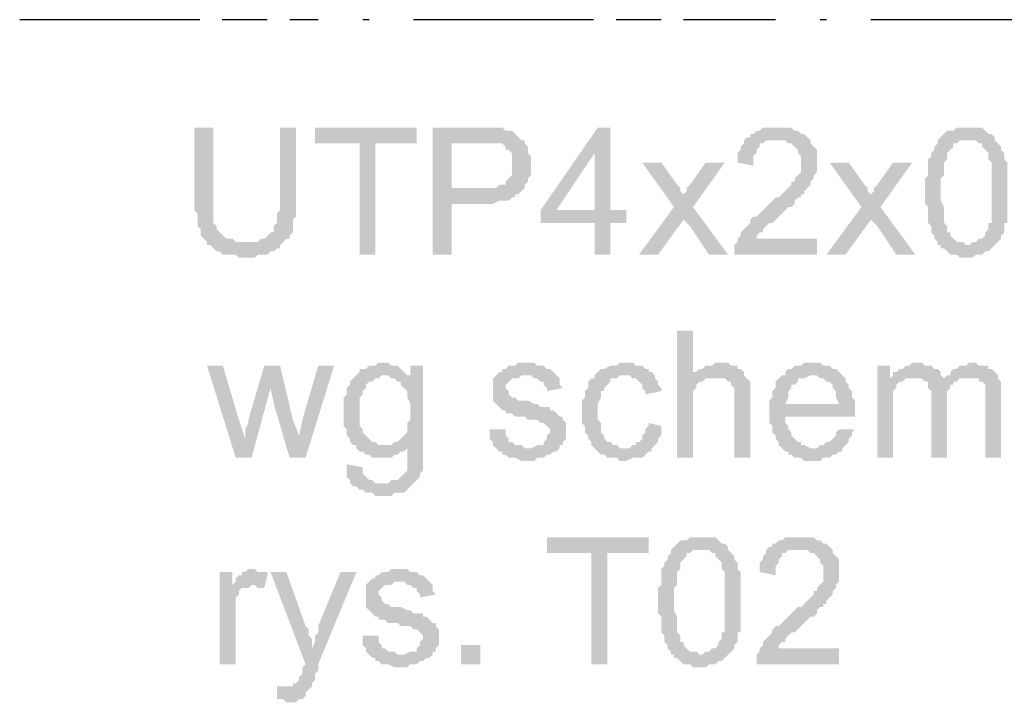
# Model space of a CAD drawing. Header units: millimetres. Extents: x 282377 to 1404227, y -783705 to 1038705.
# Tile 155 of 243: x 383002 to 383133, y 8798 to 8890. Entities that reach past the tile are written whole.
import ezdxf

# ---------------------------------------------------------------- set-up
doc = ezdxf.new("R2010")
doc.units = ezdxf.units.MM
doc.linetypes.add('ACAD_ISO08W100', pattern=[36, 24, -3, 6, -3])
doc.layers.add('!!ELEKTRYKA', color=7, linetype='Continuous')

msp = doc.modelspace()

# ---------------------------------------------------------------- hatches: boundary and pattern name
at = {"layer": '!!ELEKTRYKA', "linetype": 'ACAD_ISO08W100'}
for points in [[(383027.44, 8875.11), (383024.9, 8875.11), (383024.9, 8865.38), (383024.9, 8865.38), (383024.9, 8864.53), (383024.9, 8864.11), (383025.33, 8863.68), (383025.33, 8863.26), (383025.33, 8862.84), (383025.33, 8862.41), (383025.33, 8861.99), (383025.75, 8861.57), (383025.75, 8861.14), (383025.75, 8861.14), (383025.75, 8860.72), (383026.17, 8860.3), (383026.6, 8859.87), (383031.68, 8859.87), (383031.25, 8859.87), (383030.83, 8859.87), (383030.41, 8859.87), (383029.98, 8860.3), (383029.56, 8860.3), (383029.14, 8860.3), (383028.71, 8860.72), (383028.29, 8861.14), (383028.29, 8861.14), (383027.87, 8861.57), (383027.87, 8861.99), (383027.44, 8862.41), (383027.44, 8862.84), (383027.44, 8863.26), (383027.44, 8863.68), (383027.44, 8864.11), (383027.44, 8864.95), (383027.44, 8865.38)], [(383038.45, 8875.11), (383036.33, 8875.11), (383036.33, 8864.11), (383035.91, 8863.68), (383035.91, 8863.26), (383035.91, 8862.84), (383035.91, 8862.41), (383035.49, 8861.99), (383035.49, 8861.57), (383035.49, 8861.14), (383035.06, 8861.14), (383035.06, 8861.14), (383034.64, 8860.72), (383034.64, 8860.72), (383034.22, 8860.3), (383033.79, 8860.3), (383033.37, 8859.87), (383032.52, 8859.87), (383032.1, 8859.87), (383031.68, 8859.87), (383026.6, 8859.87), (383026.6, 8859.45), (383027.02, 8859.45), (383027.44, 8859.03), (383027.87, 8858.6), (383028.29, 8858.6), (383028.29, 8858.6), (383028.71, 8858.18), (383029.14, 8858.18), (383029.56, 8858.18), (383030.41, 8858.18), (383030.83, 8857.76), (383031.25, 8857.76), (383031.68, 8857.76), (383032.1, 8857.76), (383032.95, 8857.76), (383033.37, 8858.18), (383033.79, 8858.18), (383034.22, 8858.18), (383034.64, 8858.18), (383035.06, 8858.6), (383035.49, 8858.6), (383035.91, 8859.03), (383036.33, 8859.03), (383036.33, 8859.45), (383036.76, 8859.87), (383037.18, 8860.3), (383037.6, 8860.3), (383037.6, 8860.72), (383038.03, 8861.14), (383038.03, 8861.57), (383038.03, 8861.99), (383038.03, 8862.41), (383038.03, 8862.84), (383038.45, 8863.26), (383038.45, 8863.68), (383038.45, 8864.11), (383038.45, 8864.95), (383038.45, 8865.38)], [(383054.54, 8875.11), (383040.99, 8875.11), (383040.99, 8873), (383046.92, 8873), (383046.92, 8858.18), (383049.03, 8858.18), (383049.03, 8873), (383054.54, 8873)], [(383063, 8875.11), (383056.65, 8875.11), (383056.65, 8858.18), (383059.19, 8858.18), (383059.19, 8864.95), (383063.43, 8864.95), (383063.85, 8864.95), (383064.27, 8864.95), (383064.7, 8864.95), (383065.54, 8865.38), (383065.97, 8865.38), (383066.39, 8865.38), (383066.81, 8865.38), (383067.24, 8865.8), (383067.66, 8865.8), (383067.66, 8866.22), (383068.08, 8866.22), (383068.51, 8866.65), (383068.51, 8866.65), (383059.19, 8867.07), (383059.19, 8873), (383063.43, 8873), (383068.93, 8873.42), (383068.51, 8873.42), (383068.08, 8873.84), (383067.66, 8874.27), (383067.66, 8874.27), (383067.24, 8874.69), (383066.81, 8874.69), (383066.39, 8874.69), (383065.97, 8875.11), (383065.54, 8875.11), (383065.12, 8875.11), (383064.7, 8875.11), (383064.27, 8875.11), (383063.85, 8875.11)], [(383080.36, 8875.11), (383078.67, 8875.11), (383071.05, 8864.11), (383071.05, 8862.41), (383078.25, 8862.41), (383078.25, 8858.18), (383080.36, 8858.18), (383080.36, 8862.41), (383082.48, 8862.41), (383082.48, 8864.11), (383080.36, 8864.11), (383073.16, 8864.11), (383078.25, 8871.73)], [(383080.36, 8875.11), (383078.25, 8871.73), (383078.25, 8864.11), (383073.16, 8864.11), (383080.36, 8864.11)], [(383102.8, 8875.11), (383100.68, 8875.11), (383100.26, 8874.69), (383099.84, 8874.69), (383099.41, 8874.27), (383098.99, 8874.27), (383098.99, 8873.84), (383098.57, 8873.84), (383098.14, 8873.42), (383098.14, 8873), (383097.72, 8872.57), (383097.72, 8872.15), (383097.3, 8871.73), (383097.3, 8871.3), (383097.3, 8870.88), (383097.3, 8870.46), (383099.41, 8870.03), (383099.41, 8870.46), (383099.41, 8870.88), (383099.41, 8871.3), (383099.84, 8871.73), (383099.84, 8872.15), (383100.26, 8872.57), (383100.26, 8873), (383100.68, 8873), (383101.11, 8873.42), (383101.53, 8873.42), (383101.95, 8873.42), (383102.8, 8873.42), (383107.03, 8873.42), (383106.61, 8873.84), (383106.61, 8873.84), (383106.19, 8874.27), (383105.76, 8874.27), (383105.34, 8874.69), (383104.92, 8874.69), (383104.49, 8875.11), (383104.07, 8875.11), (383103.65, 8875.11), (383103.22, 8875.11)], [(383127.78, 8875.11), (383127.78, 8875.11), (383126.51, 8875.11), (383126.08, 8874.69), (383125.66, 8874.69), (383125.24, 8874.69), (383124.81, 8874.27), (383124.81, 8874.27), (383124.39, 8873.84), (383123.97, 8873.42), (383127.78, 8873.42), (383128.2, 8873.42), (383128.62, 8873.42), (383129.05, 8873.42), (383129.47, 8873), (383129.89, 8873), (383129.89, 8872.57), (383130.32, 8872.15), (383130.32, 8872.15), (383130.74, 8871.73), (383130.74, 8871.73), (383130.74, 8871.3), (383130.74, 8870.88), (383131.16, 8870.46), (383131.16, 8870.03), (383131.16, 8869.61), (383131.16, 8869.19), (383131.16, 8868.34), (383131.16, 8867.92), (383131.16, 8867.07), (383131.16, 8866.65), (383131.16, 8866.65), (383131.16, 8865.8), (383131.16, 8864.95), (383131.16, 8864.53), (383131.16, 8864.11), (383131.16, 8863.68), (383131.16, 8862.84), (383131.16, 8862.41), (383130.74, 8862.41), (383130.74, 8861.99), (383130.74, 8861.57), (383130.32, 8861.14), (383130.32, 8861.14), (383130.32, 8860.72), (383129.89, 8860.3), (383129.47, 8860.3), (383129.05, 8859.87), (383128.62, 8859.87), (383128.2, 8859.45), (383127.78, 8859.45), (383124.39, 8859.45), (383124.39, 8859.03), (383124.81, 8859.03), (383125.24, 8858.6), (383125.66, 8858.18), (383126.08, 8858.18), (383126.51, 8858.18), (383126.93, 8857.76), (383127.35, 8857.76), (383127.78, 8857.76), (383128.2, 8857.76), (383128.62, 8857.76), (383129.05, 8858.18), (383129.47, 8858.18), (383129.89, 8858.18), (383130.32, 8858.6), (383130.74, 8858.6), (383131.16, 8859.03), (383131.16, 8859.03), (383131.59, 8859.45), (383131.59, 8859.45), (383132.01, 8859.87), (383132.43, 8860.3), (383132.43, 8860.72), (383132.86, 8861.14), (383132.86, 8861.57), (383132.86, 8861.99), (383132.86, 8862.41), (383133.28, 8862.41), (383133.28, 8862.84), (383133.28, 8863.26), (383133.28, 8864.11), (383133.28, 8864.53), (383133.28, 8864.95), (383133.28, 8865.38), (383133.28, 8865.8), (383133.28, 8866.65), (383133.28, 8866.65), (383133.28, 8867.49), (383133.28, 8867.92), (383133.28, 8868.34), (383133.28, 8868.76), (383133.28, 8869.19), (383133.28, 8869.61), (383133.28, 8870.03), (383133.28, 8870.46), (383132.86, 8870.88), (383132.86, 8871.3), (383132.86, 8871.73), (383132.43, 8872.15), (383132.43, 8872.57), (383132.01, 8873), (383131.59, 8873.42), (383131.59, 8873.84), (383131.16, 8874.27), (383130.74, 8874.27), (383130.32, 8874.69), (383130.32, 8874.69), (383129.89, 8875.11), (383129.47, 8875.11), (383129.05, 8875.11), (383128.62, 8875.11)], [(383068.93, 8873.42), (383063.43, 8873), (383065.97, 8873), (383066.39, 8872.57), (383066.39, 8872.15), (383066.81, 8872.15), (383066.81, 8872.15), (383067.24, 8871.73), (383067.24, 8871.3), (383067.24, 8870.88), (383067.24, 8870.03), (383067.24, 8870.03), (383067.24, 8869.61), (383067.24, 8868.76), (383067.24, 8868.76), (383066.81, 8868.34), (383066.39, 8867.92), (383066.39, 8867.92), (383066.39, 8867.49), (383065.97, 8867.49), (383065.54, 8867.49), (383065.12, 8867.07), (383064.7, 8867.07), (383063.85, 8867.07), (383063.43, 8867.07), (383059.19, 8867.07), (383068.51, 8866.65), (383068.93, 8867.07), (383068.93, 8867.49), (383069.35, 8867.92), (383069.35, 8868.34), (383069.78, 8868.76), (383069.78, 8869.19), (383069.78, 8869.61), (383069.78, 8870.03), (383069.78, 8870.46), (383069.78, 8870.88), (383069.78, 8871.3), (383069.35, 8871.73), (383069.35, 8872.15), (383069.35, 8872.57), (383068.93, 8873)], [(383107.03, 8873.42), (383102.8, 8873.42), (383103.65, 8873.42), (383104.07, 8873), (383104.49, 8873), (383104.92, 8872.57), (383104.92, 8872.57), (383105.34, 8872.15), (383105.34, 8871.73), (383105.76, 8871.3), (383105.76, 8870.88), (383105.76, 8870.46), (383105.76, 8870.03), (383105.76, 8869.61), (383105.76, 8869.19), (383105.34, 8868.76), (383104.92, 8868.34), (383104.92, 8867.92), (383104.49, 8867.92), (383104.49, 8867.49), (383104.07, 8867.07), (383104.07, 8867.07), (383103.65, 8866.65), (383103.22, 8866.22), (383102.8, 8865.8), (383102.38, 8865.8), (383101.95, 8865.38), (383101.53, 8864.95), (383101.11, 8864.53), (383100.68, 8864.11), (383100.26, 8863.68), (383099.84, 8863.26), (383099.41, 8863.26), (383098.99, 8862.84), (383098.99, 8862.41), (383098.57, 8861.99), (383098.57, 8861.99), (383098.14, 8861.57), (383097.72, 8861.14), (383097.72, 8860.72), (383097.3, 8860.3), (383097.3, 8859.87), (383096.87, 8859.45), (383096.87, 8859.45), (383096.87, 8859.03), (383096.87, 8858.6), (383096.87, 8858.18), (383107.88, 8858.18), (383107.88, 8860.3), (383099.84, 8860.3), (383099.84, 8860.3), (383099.84, 8860.72), (383100.26, 8861.14), (383100.68, 8861.14), (383100.68, 8861.57), (383100.68, 8861.57), (383101.11, 8861.99), (383101.53, 8862.41), (383101.95, 8862.41), (383102.38, 8862.84), (383102.8, 8863.26), (383103.22, 8863.68), (383103.65, 8864.11), (383104.07, 8864.53), (383104.49, 8864.53), (383104.92, 8864.95), (383104.92, 8865.38), (383105.34, 8865.8), (383105.76, 8865.8), (383105.76, 8866.22), (383106.19, 8866.22), (383106.19, 8866.65), (383106.61, 8867.07), (383107.03, 8867.49), (383107.03, 8867.92), (383107.46, 8868.34), (383107.46, 8868.34), (383107.46, 8868.76), (383107.88, 8869.19), (383107.88, 8869.61), (383107.88, 8870.03), (383107.88, 8870.46), (383107.88, 8870.46), (383107.88, 8870.88), (383107.88, 8871.73), (383107.88, 8872.15), (383107.46, 8872.57), (383107.46, 8872.57), (383107.03, 8873)], [(383123.97, 8873.42), (383123.97, 8873), (383123.54, 8872.57), (383123.54, 8872.15), (383123.12, 8871.73), (383123.12, 8871.3), (383123.12, 8871.3), (383122.7, 8870.88), (383122.7, 8870.46), (383122.7, 8870.03), (383122.7, 8869.61), (383122.7, 8869.19), (383122.7, 8868.76), (383122.27, 8868.34), (383122.27, 8867.49), (383122.27, 8867.07), (383122.27, 8866.65), (383122.27, 8866.22), (383122.27, 8865.8), (383122.27, 8864.95), (383122.7, 8864.53), (383122.7, 8864.11), (383122.7, 8863.68), (383122.7, 8862.84), (383122.7, 8862.41), (383123.12, 8861.99), (383123.12, 8861.57), (383123.12, 8861.14), (383123.54, 8860.72), (383123.54, 8860.72), (383123.54, 8860.3), (383123.97, 8859.87), (383123.97, 8859.45), (383124.39, 8859.45), (383127.78, 8859.45), (383127.78, 8859.45), (383127.35, 8859.87), (383126.93, 8859.87), (383126.51, 8859.87), (383126.08, 8860.3), (383125.66, 8860.72), (383125.66, 8861.14), (383125.66, 8861.14), (383125.24, 8861.14), (383125.24, 8861.57), (383125.24, 8861.99), (383124.81, 8862.41), (383124.81, 8862.84), (383124.81, 8863.26), (383124.81, 8863.68), (383124.81, 8864.11), (383124.81, 8864.53), (383124.39, 8865.38), (383124.39, 8865.8), (383124.39, 8866.65), (383124.39, 8867.07), (383124.39, 8867.49), (383124.39, 8868.34), (383124.81, 8868.76), (383124.81, 8869.19), (383124.81, 8869.61), (383124.81, 8870.03), (383124.81, 8870.46), (383125.24, 8870.88), (383125.24, 8871.3), (383125.24, 8871.73), (383125.66, 8872.15), (383125.66, 8872.15), (383126.08, 8872.57), (383126.08, 8873), (383126.51, 8873), (383126.93, 8873.42), (383127.35, 8873.42), (383127.78, 8873.42)], [(383087.14, 8870.46), (383084.6, 8870.46), (383088.83, 8864.53), (383090.1, 8862.84), (383090.95, 8861.99), (383093.49, 8858.18), (383096.03, 8858.18), (383091.37, 8864.53), (383090.1, 8866.22), (383090.1, 8866.22), (383089.68, 8866.65), (383089.68, 8867.07), (383089.25, 8867.49)], [(383095.6, 8870.46), (383093.06, 8870.46), (383090.95, 8867.49), (383090.95, 8867.49), (383090.52, 8867.07), (383090.52, 8866.65), (383090.1, 8866.22), (383091.37, 8864.53)], [(383112.11, 8870.46), (383109.57, 8870.46), (383113.81, 8864.53), (383115.08, 8862.84), (383115.92, 8861.99), (383118.46, 8858.18), (383121, 8858.18), (383116.35, 8864.53), (383115.08, 8866.22), (383115.08, 8866.22), (383114.65, 8866.65), (383114.65, 8867.07), (383114.23, 8867.49)], [(383120.58, 8870.46), (383118.04, 8870.46), (383115.92, 8867.49), (383115.92, 8867.49), (383115.5, 8867.07), (383115.5, 8866.65), (383115.08, 8866.22), (383116.35, 8864.53)], [(383091.37, 8848.02), (383089.25, 8848.02), (383089.25, 8831.09), (383091.37, 8831.09), (383091.37, 8837.86), (383091.37, 8838.28), (383091.37, 8838.71), (383091.37, 8839.13), (383091.37, 8839.55), (383091.37, 8839.98), (383091.79, 8840.4), (383091.79, 8840.82), (383092.22, 8841.25), (383092.64, 8841.25), (383093.06, 8841.67), (383093.49, 8841.67), (383093.91, 8841.67), (383094.33, 8841.67), (383091.37, 8842.09)], [(383028.71, 8843.36), (383026.6, 8843.36), (383030.41, 8831.09), (383031.68, 8833.63), (383030.83, 8836.17)], [(383036.33, 8843.36), (383034.22, 8843.36), (383032.1, 8836.17), (383032.1, 8835.74), (383031.68, 8834.9), (383031.68, 8834.47), (383031.68, 8834.05), (383031.68, 8833.63), (383031.68, 8833.63), (383030.41, 8831.09), (383032.52, 8831.09), (383035.06, 8840.4)], [(383036.33, 8843.36), (383035.06, 8840.4), (383035.49, 8838.28), (383037.6, 8831.09), (383038.87, 8834.05), (383038.03, 8836.17)], [(383043.53, 8843.36), (383041.41, 8843.36), (383039.3, 8836.17), (383038.87, 8834.05), (383037.6, 8831.09), (383039.72, 8831.09)], [(383049.88, 8843.79), (383049.88, 8843.79), (383049.46, 8843.79), (383049.03, 8843.36), (383048.61, 8843.36), (383048.19, 8843.36), (383047.76, 8842.94), (383047.34, 8842.94), (383046.92, 8842.94), (383046.92, 8842.52), (383046.49, 8842.09), (383050.3, 8842.09), (383050.73, 8842.09), (383051.15, 8841.67), (383053.69, 8842.09), (383053.69, 8842.09), (383053.27, 8842.09), (383052.84, 8842.52), (383052.42, 8842.94), (383052.42, 8842.94), (383052, 8843.36), (383051.57, 8843.36), (383051.15, 8843.36), (383050.73, 8843.79)], [(383055.38, 8843.36), (383053.69, 8843.36), (383053.69, 8842.09), (383051.15, 8841.67), (383051.57, 8841.67), (383052, 8841.25), (383052.42, 8841.25), (383052.42, 8840.82), (383052.84, 8840.4), (383052.84, 8840.4), (383053.27, 8839.98), (383053.27, 8839.55), (383053.27, 8839.13), (383053.69, 8838.28), (383053.69, 8837.86), (383053.69, 8837.44), (383053.69, 8837.01), (383053.69, 8836.17), (383053.27, 8835.74), (383053.27, 8835.32), (383053.27, 8834.9), (383053.27, 8834.47), (383052.84, 8834.05), (383052.84, 8834.05), (383052.42, 8833.63), (383052, 8833.2), (383051.57, 8833.2), (383051.15, 8832.78), (383050.73, 8832.78), (383050.3, 8832.78), (383055.38, 8832.78)], [(383068.93, 8843.79), (383068.08, 8843.79), (383067.66, 8843.36), (383066.81, 8843.36), (383066.39, 8842.94), (383065.97, 8842.94), (383065.97, 8842.52), (383065.54, 8842.52), (383065.12, 8842.09), (383069.35, 8842.09), (383069.35, 8842.09), (383069.78, 8842.09), (383070.2, 8841.67), (383070.62, 8841.67), (383071.05, 8841.25), (383071.47, 8841.25), (383071.47, 8840.82), (383071.89, 8840.4), (383071.89, 8839.98), (383074.01, 8840.4), (383074.01, 8840.4), (383073.59, 8840.82), (383073.59, 8841.25), (383073.59, 8841.67), (383073.16, 8842.09), (383073.16, 8842.09), (383072.74, 8842.52), (383072.32, 8842.94), (383071.89, 8842.94), (383071.47, 8843.36), (383071.47, 8843.36), (383071.05, 8843.36), (383070.62, 8843.36), (383070.2, 8843.79), (383069.35, 8843.79)], [(383082.06, 8843.79), (383082.06, 8843.79), (383081.63, 8843.79), (383081.21, 8843.36), (383080.79, 8843.36), (383080.36, 8843.36), (383079.52, 8842.94), (383079.52, 8842.94), (383079.09, 8842.94), (383078.67, 8842.52), (383078.25, 8842.09), (383078.25, 8841.67), (383077.82, 8841.67), (383077.4, 8841.25), (383077.4, 8840.82), (383077.4, 8840.4), (383076.98, 8839.98), (383076.98, 8839.55), (383076.98, 8839.13), (383076.55, 8838.71), (383076.55, 8838.28), (383076.55, 8837.86), (383076.55, 8837.01), (383076.55, 8836.59), (383076.55, 8836.17), (383076.55, 8835.74), (383076.98, 8835.32), (383076.98, 8834.9), (383076.98, 8834.47), (383077.4, 8834.05), (383077.4, 8833.63), (383077.82, 8833.2), (383077.82, 8832.78), (383078.25, 8832.36), (383082.06, 8832.36), (383082.06, 8832.36), (383081.63, 8832.36), (383081.21, 8832.78), (383080.79, 8832.78), (383080.36, 8833.2), (383079.94, 8833.2), (383079.52, 8833.63), (383079.52, 8833.63), (383079.52, 8834.05), (383079.09, 8834.47), (383079.09, 8834.9), (383079.09, 8835.32), (383079.09, 8835.74), (383078.67, 8836.17), (383078.67, 8836.59), (383078.67, 8837.44), (383078.67, 8837.44), (383078.67, 8837.86), (383078.67, 8838.28), (383079.09, 8839.13), (383079.09, 8839.55), (383079.09, 8839.98), (383079.52, 8839.98), (383079.52, 8840.4), (383079.94, 8840.82), (383079.94, 8840.82), (383080.36, 8841.25), (383080.36, 8841.67), (383080.79, 8841.67), (383081.21, 8841.67), (383081.63, 8842.09), (383082.48, 8842.09), (383086.29, 8842.09), (383085.87, 8842.52), (383085.44, 8842.52), (383085.44, 8842.94), (383085.02, 8842.94), (383084.6, 8843.36), (383084.17, 8843.36), (383083.75, 8843.36), (383083.33, 8843.79), (383082.9, 8843.79)], [(383094.76, 8843.79), (383094.76, 8843.79), (383094.33, 8843.79), (383093.91, 8843.36), (383093.49, 8843.36), (383093.06, 8843.36), (383092.64, 8842.94), (383092.22, 8842.94), (383091.79, 8842.52), (383091.37, 8842.52), (383091.37, 8842.09), (383094.33, 8841.67), (383094.76, 8841.67), (383095.18, 8841.67), (383095.6, 8841.67), (383096.03, 8841.25), (383096.45, 8841.25), (383096.45, 8841.25), (383096.45, 8840.82), (383096.87, 8840.4), (383096.87, 8839.98), (383096.87, 8839.55), (383096.87, 8838.71), (383096.87, 8831.09), (383098.99, 8831.09), (383098.99, 8838.71), (383098.99, 8839.55), (383098.99, 8839.98), (383098.99, 8840.4), (383098.99, 8840.82), (383098.99, 8841.25), (383098.57, 8841.67), (383098.57, 8841.67), (383098.14, 8842.09), (383098.14, 8842.52), (383097.72, 8842.94), (383097.3, 8842.94), (383097.3, 8843.36), (383096.87, 8843.36), (383096.45, 8843.36), (383096.03, 8843.79), (383095.6, 8843.79)], [(383107.46, 8843.79), (383106.19, 8843.79), (383105.76, 8843.36), (383104.92, 8843.36), (383104.49, 8842.94), (383104.07, 8842.94), (383103.65, 8842.52), (383103.65, 8842.09), (383103.22, 8842.09), (383107.46, 8842.09), (383107.46, 8842.09), (383107.88, 8842.09), (383108.3, 8841.67), (383108.73, 8841.67), (383109.15, 8841.25), (383109.57, 8841.25), (383110, 8840.82), (383110, 8840.82), (383110, 8840.4), (383110.42, 8839.98), (383110.42, 8839.55), (383110.42, 8839.13), (383110.84, 8838.28), (383103.65, 8838.28), (383112.96, 8838.28), (383112.96, 8838.71), (383112.54, 8839.13), (383112.54, 8839.55), (383112.54, 8839.98), (383112.11, 8840.4), (383112.11, 8840.82), (383111.69, 8841.25), (383111.69, 8841.67), (383111.27, 8842.09), (383111.27, 8842.09), (383110.84, 8842.52), (383110.42, 8842.94), (383110, 8842.94), (383109.57, 8843.36), (383109.15, 8843.36), (383108.73, 8843.36), (383108.3, 8843.79), (383107.88, 8843.79)], [(383117.62, 8843.36), (383115.92, 8843.36), (383115.92, 8831.09), (383118.04, 8831.09), (383118.04, 8837.44), (383118.04, 8837.86), (383118.04, 8838.28), (383118.04, 8838.71), (383118.04, 8839.13), (383118.04, 8839.55), (383118.04, 8839.98), (383118.46, 8840.4), (383118.46, 8840.82), (383118.89, 8841.25), (383119.31, 8841.25), (383119.73, 8841.67), (383117.62, 8841.67)], [(383121.43, 8843.79), (383120.58, 8843.79), (383120.16, 8843.36), (383119.73, 8843.36), (383119.31, 8842.94), (383118.89, 8842.94), (383118.46, 8842.52), (383118.04, 8842.52), (383118.04, 8842.09), (383121, 8841.67), (383121, 8841.67), (383121.43, 8841.67), (383121.85, 8841.67), (383122.27, 8841.25), (383124.81, 8841.67), (383124.81, 8841.67), (383124.39, 8842.09), (383124.39, 8842.52), (383123.97, 8842.94), (383123.54, 8842.94), (383123.54, 8842.94), (383123.12, 8843.36), (383122.7, 8843.36), (383122.27, 8843.36), (383121.85, 8843.79)], [(383128.62, 8843.79), (383128.2, 8843.79), (383127.78, 8843.36), (383126.93, 8843.36), (383126.51, 8842.94), (383126.08, 8842.94), (383125.66, 8842.52), (383125.66, 8842.09), (383125.24, 8842.09), (383128.2, 8841.67), (383128.62, 8841.67), (383129.05, 8841.67), (383129.47, 8841.67), (383129.47, 8841.25), (383129.89, 8841.25), (383130.32, 8840.82), (383130.32, 8840.4), (383130.32, 8839.98), (383130.32, 8839.55), (383130.32, 8838.71), (383130.32, 8831.09), (383132.43, 8831.09), (383132.43, 8839.55), (383132.43, 8839.55), (383132.43, 8840.4), (383132.43, 8840.82), (383132.43, 8841.25), (383132.01, 8841.67), (383132.01, 8842.09), (383131.59, 8842.52), (383131.59, 8842.52), (383131.16, 8842.94), (383130.74, 8842.94), (383130.74, 8843.36), (383130.32, 8843.36), (383129.47, 8843.36), (383129.05, 8843.79)], [(383046.49, 8842.09), (383046.07, 8841.67), (383045.65, 8841.25), (383045.65, 8840.82), (383045.22, 8840.4), (383045.22, 8840.4), (383045.22, 8839.98), (383045.22, 8839.55), (383044.8, 8839.13), (383044.8, 8838.71), (383044.8, 8838.28), (383044.8, 8837.86), (383044.8, 8837.44), (383044.8, 8837.44), (383044.8, 8836.59), (383044.8, 8836.17), (383044.8, 8835.74), (383044.8, 8835.32), (383045.22, 8834.9), (383045.22, 8834.47), (383045.22, 8834.05), (383045.65, 8833.63), (383045.65, 8833.2), (383046.07, 8832.78), (383046.49, 8832.78), (383046.49, 8832.36), (383046.92, 8831.93), (383047.34, 8831.93), (383047.76, 8831.51), (383048.19, 8831.51), (383048.61, 8831.09), (383049.03, 8831.09), (383049.46, 8831.09), (383049.88, 8831.09), (383050.3, 8831.09), (383050.73, 8831.09), (383051.15, 8831.09), (383051.57, 8831.51), (383052, 8831.51), (383052.42, 8831.93), (383052.84, 8831.93), (383053.27, 8832.36), (383053.27, 8832.78), (383055.38, 8832.78), (383050.3, 8832.78), (383049.88, 8832.78), (383049.46, 8832.78), (383049.03, 8833.2), (383048.61, 8833.2), (383048.19, 8833.63), (383047.76, 8834.05), (383047.76, 8834.05), (383047.76, 8834.05), (383047.34, 8834.47), (383047.34, 8834.9), (383046.92, 8835.32), (383046.92, 8835.74), (383046.92, 8836.17), (383046.92, 8837.01), (383046.92, 8837.44), (383046.92, 8837.86), (383046.92, 8838.28), (383046.92, 8838.71), (383046.92, 8839.13), (383047.34, 8839.55), (383047.34, 8839.98), (383047.76, 8840.4), (383047.76, 8840.82), (383048.19, 8841.25), (383048.61, 8841.25), (383049.03, 8841.67), (383049.46, 8841.67), (383049.88, 8842.09), (383050.3, 8842.09)], [(383065.12, 8842.09), (383064.7, 8841.67), (383064.7, 8841.67), (383064.7, 8839.98), (383064.7, 8839.98), (383064.7, 8839.13), (383064.7, 8838.71), (383065.12, 8838.28), (383065.12, 8838.28), (383065.54, 8837.86), (383065.97, 8837.44), (383066.39, 8837.44), (383066.39, 8837.44), (383066.39, 8837.01), (383066.81, 8837.01), (383067.24, 8837.01), (383067.66, 8836.59), (383068.08, 8836.59), (383068.93, 8836.59), (383069.35, 8836.17), (383069.78, 8836.17), (383070.62, 8836.17), (383071.05, 8835.74), (383071.47, 8835.74), (383071.47, 8835.74), (383071.89, 8835.32), (383072.32, 8834.9), (383072.32, 8834.47), (383072.32, 8834.47), (383071.89, 8834.05), (383071.89, 8833.63), (383071.47, 8833.2), (383071.47, 8832.78), (383071.05, 8832.78), (383070.62, 8832.78), (383069.78, 8832.36), (383069.35, 8832.36), (383065.12, 8832.36), (383065.54, 8831.93), (383065.97, 8831.93), (383065.97, 8831.93), (383065.97, 8831.51), (383066.39, 8831.51), (383066.81, 8831.09), (383067.24, 8831.09), (383067.66, 8831.09), (383068.51, 8830.66), (383068.93, 8830.66), (383069.35, 8830.66), (383069.78, 8830.66), (383070.2, 8830.66), (383070.62, 8831.09), (383071.05, 8831.09), (383071.47, 8831.09), (383071.89, 8831.51), (383072.32, 8831.51), (383072.74, 8831.93), (383073.16, 8831.93), (383073.59, 8832.36), (383073.59, 8832.78), (383074.01, 8832.78), (383074.01, 8833.2), (383074.43, 8833.63), (383074.43, 8834.05), (383074.43, 8834.9), (383074.43, 8834.9), (383074.43, 8835.32), (383074.43, 8835.74), (383074.01, 8836.17), (383074.01, 8836.59), (383073.59, 8836.59), (383073.16, 8837.01), (383072.74, 8837.44), (383072.32, 8837.44), (383072.32, 8837.86), (383071.89, 8837.86), (383071.47, 8837.86), (383071.05, 8837.86), (383070.62, 8838.28), (383070.2, 8838.28), (383069.35, 8838.71), (383069.35, 8838.71), (383068.51, 8838.71), (383068.08, 8838.71), (383067.66, 8839.13), (383067.66, 8839.13), (383067.66, 8839.13), (383067.24, 8839.13), (383066.81, 8839.55), (383066.81, 8839.98), (383066.39, 8840.4), (383066.39, 8840.82), (383066.81, 8841.25), (383067.24, 8841.67), (383067.24, 8841.67), (383067.66, 8841.67), (383068.08, 8841.67), (383068.51, 8842.09), (383069.35, 8842.09)], [(383086.29, 8842.09), (383082.48, 8842.09), (383082.9, 8842.09), (383083.33, 8841.67), (383083.75, 8841.67), (383084.17, 8841.25), (383084.17, 8841.25), (383084.6, 8840.82), (383084.6, 8840.4), (383085.02, 8839.98), (383085.02, 8839.55), (383087.14, 8839.98), (383087.14, 8839.98), (383087.14, 8840.4), (383086.71, 8840.82), (383086.71, 8841.25), (383086.29, 8841.67)], [(383103.22, 8842.09), (383103.22, 8842.09), (383102.8, 8841.67), (383102.38, 8841.25), (383102.38, 8840.82), (383102.38, 8840.4), (383101.95, 8839.98), (383101.95, 8839.55), (383101.95, 8839.13), (383101.53, 8838.71), (383101.53, 8838.28), (383101.53, 8837.86), (383101.53, 8837.01), (383101.53, 8836.59), (383101.53, 8836.17), (383101.53, 8835.74), (383101.95, 8835.32), (383101.95, 8834.9), (383101.95, 8834.47), (383102.38, 8834.05), (383102.38, 8833.63), (383102.8, 8833.2), (383102.8, 8832.78), (383103.22, 8832.36), (383107.46, 8832.36), (383107.46, 8832.36), (383107.03, 8832.36), (383106.19, 8832.78), (383105.76, 8832.78), (383105.76, 8833.2), (383105.34, 8833.2), (383104.92, 8833.63), (383104.92, 8833.63), (383104.49, 8834.05), (383104.49, 8834.47), (383104.07, 8834.9), (383104.07, 8835.32), (383103.65, 8835.74), (383103.65, 8836.17), (383103.65, 8836.59), (383112.96, 8836.59), (383112.96, 8837.01), (383112.96, 8837.44), (383112.96, 8837.86), (383112.96, 8838.28), (383103.65, 8838.28), (383103.65, 8838.28), (383104.07, 8839.13), (383104.07, 8839.55), (383104.07, 8839.98), (383104.49, 8840.4), (383104.49, 8840.82), (383104.92, 8840.82), (383105.34, 8841.25), (383105.34, 8841.67), (383105.76, 8841.67), (383106.19, 8841.67), (383107.03, 8842.09), (383107.46, 8842.09)], [(383125.24, 8842.09), (383124.81, 8841.67), (383122.27, 8841.25), (383122.7, 8841.25), (383122.7, 8840.82), (383122.7, 8840.4), (383123.12, 8839.98), (383123.12, 8839.55), (383123.12, 8839.13), (383123.12, 8831.09), (383125.24, 8831.09), (383125.24, 8838.28), (383125.24, 8838.28), (383125.24, 8839.13), (383125.24, 8839.55), (383125.24, 8839.98), (383125.66, 8840.4), (383125.66, 8840.82), (383126.08, 8840.82), (383126.08, 8841.25), (383126.51, 8841.25), (383126.93, 8841.67), (383127.35, 8841.67), (383127.78, 8841.67), (383128.2, 8841.67)], [(383066.39, 8834.9), (383064.27, 8834.9), (383064.27, 8833.63), (383064.7, 8833.2), (383064.7, 8832.78), (383065.12, 8832.36), (383069.35, 8832.36), (383069.35, 8832.36), (383068.93, 8832.36), (383068.51, 8832.78), (383068.08, 8832.78), (383067.66, 8832.78), (383067.24, 8833.2), (383066.81, 8833.2), (383066.81, 8833.63), (383066.39, 8834.05), (383066.39, 8834.47)], [(383085.44, 8835.74), (383085.44, 8835.32), (383085.02, 8834.9), (383085.02, 8834.47), (383084.6, 8834.05), (383084.6, 8833.63), (383084.17, 8833.2), (383083.75, 8833.2), (383083.75, 8832.78), (383083.33, 8832.78), (383082.9, 8832.36), (383082.06, 8832.36), (383078.25, 8832.36), (383078.25, 8832.36), (383078.67, 8831.93), (383079.09, 8831.51), (383079.52, 8831.51), (383079.94, 8831.09), (383080.36, 8831.09), (383080.79, 8831.09), (383081.21, 8831.09), (383081.63, 8830.66), (383082.06, 8830.66), (383082.48, 8830.66), (383083.33, 8831.09), (383083.75, 8831.09), (383084.17, 8831.09), (383084.6, 8831.09), (383085.02, 8831.51), (383085.44, 8831.93), (383085.44, 8831.93), (383085.87, 8831.93), (383085.87, 8832.36), (383086.29, 8832.78), (383086.71, 8833.2), (383086.71, 8833.63), (383087.14, 8834.05), (383087.14, 8834.47), (383087.14, 8834.9), (383087.14, 8835.32)], [(383110.84, 8834.9), (383110.42, 8834.47), (383110.42, 8834.05), (383110, 8833.63), (383109.57, 8833.2), (383109.57, 8833.2), (383109.15, 8833.2), (383108.73, 8832.78), (383108.3, 8832.78), (383107.88, 8832.36), (383107.46, 8832.36), (383103.22, 8832.36), (383103.22, 8832.36), (383103.65, 8831.93), (383104.07, 8831.93), (383104.07, 8831.51), (383104.49, 8831.51), (383104.92, 8831.09), (383105.34, 8831.09), (383105.76, 8831.09), (383106.19, 8830.66), (383107.03, 8830.66), (383107.46, 8830.66), (383107.88, 8830.66), (383108.3, 8830.66), (383108.73, 8831.09), (383109.15, 8831.09), (383109.57, 8831.09), (383110, 8831.51), (383110.42, 8831.51), (383110.84, 8831.93), (383111.27, 8831.93), (383111.27, 8832.36), (383111.69, 8832.78), (383112.11, 8833.2), (383112.11, 8833.63), (383112.54, 8834.05), (383112.54, 8834.47), (383112.96, 8834.9)], [(383055.38, 8832.78), (383053.27, 8832.78), (383053.27, 8829.82), (383053.27, 8829.82), (383053.27, 8829.39), (383052.84, 8828.97), (383052.42, 8828.55), (383052.42, 8828.55), (383052.42, 8828.55), (383052, 8828.12), (383051.57, 8828.12), (383051.15, 8828.12), (383050.73, 8827.7), (383049.88, 8827.7), (383045.65, 8827.7), (383046.07, 8827.28), (383046.49, 8827.28), (383046.49, 8827.28), (383046.92, 8826.85), (383047.34, 8826.85), (383047.76, 8826.43), (383048.19, 8826.43), (383048.61, 8826.43), (383049.03, 8826.01), (383049.46, 8826.01), (383049.88, 8826.01), (383050.3, 8826.01), (383051.15, 8826.01), (383051.57, 8826.43), (383052, 8826.43), (383052.42, 8826.43), (383052.84, 8826.43), (383053.27, 8826.85), (383053.27, 8826.85), (383053.69, 8827.28), (383054.11, 8827.7), (383054.54, 8828.12), (383054.54, 8828.12), (383054.96, 8828.55), (383054.96, 8828.97), (383055.38, 8829.39), (383055.38, 8829.82), (383055.38, 8829.82), (383055.38, 8830.66), (383055.38, 8831.09), (383055.38, 8831.51), (383055.38, 8831.93)], [(383045.22, 8830.24), (383045.22, 8828.55), (383045.65, 8828.12), (383045.65, 8827.7), (383049.88, 8827.7), (383049.46, 8827.7), (383049.03, 8827.7), (383048.61, 8828.12), (383048.19, 8828.12), (383047.76, 8828.55), (383047.76, 8828.55), (383047.34, 8828.97), (383047.34, 8829.39), (383047.34, 8829.82)], [(383085.44, 8820.5), (383071.89, 8820.5), (383071.89, 8818.39), (383077.82, 8818.39), (383077.82, 8803.57), (383079.94, 8803.57), (383079.94, 8818.39), (383085.44, 8818.39)], [(383092.22, 8820.5), (383092.22, 8820.5), (383090.95, 8820.5), (383090.52, 8820.08), (383090.1, 8820.08), (383089.68, 8820.08), (383089.25, 8819.66), (383089.25, 8819.66), (383088.83, 8819.23), (383088.41, 8818.81), (383092.22, 8818.81), (383092.64, 8818.81), (383093.06, 8818.81), (383093.49, 8818.81), (383093.91, 8818.39), (383094.33, 8818.39), (383094.33, 8817.96), (383094.76, 8817.54), (383094.76, 8817.54), (383095.18, 8817.12), (383095.18, 8817.12), (383095.18, 8816.69), (383095.18, 8816.27), (383095.6, 8815.85), (383095.6, 8815.42), (383095.6, 8815), (383095.6, 8814.58), (383095.6, 8813.73), (383095.6, 8813.31), (383095.6, 8812.46), (383095.6, 8812.04), (383095.6, 8812.04), (383095.6, 8811.19), (383095.6, 8810.34), (383095.6, 8809.92), (383095.6, 8809.5), (383095.6, 8809.07), (383095.6, 8808.22), (383095.6, 8807.8), (383095.18, 8807.8), (383095.18, 8807.38), (383095.18, 8806.95), (383094.76, 8806.53), (383094.76, 8806.53), (383094.76, 8806.11), (383094.33, 8805.68), (383093.91, 8805.68), (383093.49, 8805.26), (383093.06, 8805.26), (383092.64, 8804.84), (383092.22, 8804.84), (383088.83, 8804.84), (383088.83, 8804.41), (383089.25, 8804.41), (383089.68, 8803.99), (383090.1, 8803.57), (383090.52, 8803.57), (383090.95, 8803.57), (383091.37, 8803.14), (383091.79, 8803.14), (383092.22, 8803.14), (383092.64, 8803.14), (383093.06, 8803.14), (383093.49, 8803.57), (383093.91, 8803.57), (383094.33, 8803.57), (383094.76, 8803.99), (383095.18, 8803.99), (383095.6, 8804.41), (383095.6, 8804.41), (383096.03, 8804.84), (383096.03, 8804.84), (383096.45, 8805.26), (383096.87, 8805.68), (383096.87, 8806.11), (383097.3, 8806.53), (383097.3, 8806.95), (383097.3, 8807.38), (383097.3, 8807.8), (383097.72, 8807.8), (383097.72, 8808.22), (383097.72, 8808.65), (383097.72, 8809.5), (383097.72, 8809.92), (383097.72, 8810.34), (383097.72, 8810.77), (383097.72, 8811.19), (383097.72, 8812.04), (383097.72, 8812.04), (383097.72, 8812.88), (383097.72, 8813.31), (383097.72, 8813.73), (383097.72, 8814.15), (383097.72, 8814.58), (383097.72, 8815), (383097.72, 8815.42), (383097.72, 8815.85), (383097.3, 8816.27), (383097.3, 8816.69), (383097.3, 8817.12), (383096.87, 8817.54), (383096.87, 8817.96), (383096.45, 8818.39), (383096.03, 8818.81), (383096.03, 8819.23), (383095.6, 8819.66), (383095.18, 8819.66), (383094.76, 8820.08), (383094.76, 8820.08), (383094.33, 8820.5), (383093.91, 8820.5), (383093.49, 8820.5), (383093.06, 8820.5)], [(383105.76, 8820.5), (383103.65, 8820.5), (383103.22, 8820.08), (383102.8, 8820.08), (383102.38, 8819.66), (383101.95, 8819.66), (383101.95, 8819.23), (383101.53, 8819.23), (383101.11, 8818.81), (383101.11, 8818.39), (383100.68, 8817.96), (383100.68, 8817.54), (383100.26, 8817.12), (383100.26, 8816.69), (383100.26, 8816.27), (383100.26, 8815.85), (383102.38, 8815.42), (383102.38, 8815.85), (383102.38, 8816.27), (383102.38, 8816.69), (383102.8, 8817.12), (383102.8, 8817.54), (383103.22, 8817.96), (383103.22, 8818.39), (383103.65, 8818.39), (383104.07, 8818.81), (383104.49, 8818.81), (383104.92, 8818.81), (383105.76, 8818.81), (383110, 8818.81), (383109.57, 8819.23), (383109.57, 8819.23), (383109.15, 8819.66), (383108.73, 8819.66), (383108.3, 8820.08), (383107.88, 8820.08), (383107.46, 8820.5), (383107.03, 8820.5), (383106.61, 8820.5), (383106.19, 8820.5)], [(383088.41, 8818.81), (383088.41, 8818.39), (383087.98, 8817.96), (383087.98, 8817.54), (383087.56, 8817.12), (383087.56, 8816.69), (383087.56, 8816.69), (383087.14, 8816.27), (383087.14, 8815.85), (383087.14, 8815.42), (383087.14, 8815), (383087.14, 8814.58), (383087.14, 8814.15), (383086.71, 8813.73), (383086.71, 8812.88), (383086.71, 8812.46), (383086.71, 8812.04), (383086.71, 8811.61), (383086.71, 8811.19), (383086.71, 8810.34), (383087.14, 8809.92), (383087.14, 8809.5), (383087.14, 8809.07), (383087.14, 8808.22), (383087.14, 8807.8), (383087.56, 8807.38), (383087.56, 8806.95), (383087.56, 8806.53), (383087.98, 8806.11), (383087.98, 8806.11), (383087.98, 8805.68), (383088.41, 8805.26), (383088.41, 8804.84), (383088.83, 8804.84), (383092.22, 8804.84), (383092.22, 8804.84), (383091.79, 8805.26), (383091.37, 8805.26), (383090.95, 8805.26), (383090.52, 8805.68), (383090.1, 8806.11), (383090.1, 8806.53), (383090.1, 8806.53), (383089.68, 8806.53), (383089.68, 8806.95), (383089.68, 8807.38), (383089.25, 8807.8), (383089.25, 8808.22), (383089.25, 8808.65), (383089.25, 8809.07), (383089.25, 8809.5), (383089.25, 8809.92), (383088.83, 8810.77), (383088.83, 8811.19), (383088.83, 8812.04), (383088.83, 8812.46), (383088.83, 8812.88), (383088.83, 8813.73), (383089.25, 8814.15), (383089.25, 8814.58), (383089.25, 8815), (383089.25, 8815.42), (383089.25, 8815.85), (383089.68, 8816.27), (383089.68, 8816.69), (383089.68, 8817.12), (383090.1, 8817.54), (383090.1, 8817.54), (383090.52, 8817.96), (383090.52, 8818.39), (383090.95, 8818.39), (383091.37, 8818.81), (383091.79, 8818.81), (383092.22, 8818.81)], [(383110, 8818.81), (383105.76, 8818.81), (383106.61, 8818.81), (383107.03, 8818.39), (383107.46, 8818.39), (383107.88, 8817.96), (383107.88, 8817.96), (383108.3, 8817.54), (383108.3, 8817.12), (383108.73, 8816.69), (383108.73, 8816.27), (383108.73, 8815.85), (383108.73, 8815.42), (383108.73, 8815), (383108.73, 8814.58), (383108.3, 8814.15), (383107.88, 8813.73), (383107.88, 8813.31), (383107.46, 8813.31), (383107.46, 8812.88), (383107.03, 8812.46), (383107.03, 8812.46), (383106.61, 8812.04), (383106.19, 8811.61), (383105.76, 8811.19), (383105.34, 8811.19), (383104.92, 8810.77), (383104.49, 8810.34), (383104.07, 8809.92), (383103.65, 8809.5), (383103.22, 8809.07), (383102.8, 8808.65), (383102.38, 8808.65), (383101.95, 8808.22), (383101.95, 8807.8), (383101.53, 8807.38), (383101.53, 8807.38), (383101.11, 8806.95), (383100.68, 8806.53), (383100.68, 8806.11), (383100.26, 8805.68), (383100.26, 8805.26), (383099.84, 8804.84), (383099.84, 8804.84), (383099.84, 8804.41), (383099.84, 8803.99), (383099.84, 8803.57), (383110.84, 8803.57), (383110.84, 8805.68), (383102.8, 8805.68), (383102.8, 8805.68), (383102.8, 8806.11), (383103.22, 8806.53), (383103.65, 8806.53), (383103.65, 8806.95), (383103.65, 8806.95), (383104.07, 8807.38), (383104.49, 8807.8), (383104.92, 8807.8), (383105.34, 8808.22), (383105.76, 8808.65), (383106.19, 8809.07), (383106.61, 8809.5), (383107.03, 8809.92), (383107.46, 8809.92), (383107.88, 8810.34), (383107.88, 8810.77), (383108.3, 8811.19), (383108.73, 8811.19), (383108.73, 8811.61), (383109.15, 8811.61), (383109.15, 8812.04), (383109.57, 8812.46), (383110, 8812.88), (383110, 8813.31), (383110.42, 8813.73), (383110.42, 8813.73), (383110.42, 8814.15), (383110.84, 8814.58), (383110.84, 8815), (383110.84, 8815.42), (383110.84, 8815.85), (383110.84, 8815.85), (383110.84, 8816.27), (383110.84, 8817.12), (383110.84, 8817.54), (383110.42, 8817.96), (383110.42, 8817.96), (383110, 8818.39)], [(383029.98, 8815.85), (383028.29, 8815.85), (383028.29, 8803.57), (383030.41, 8803.57), (383030.41, 8809.92), (383030.41, 8809.92), (383030.41, 8810.77), (383030.41, 8811.19), (383030.41, 8811.61), (383030.41, 8812.04), (383030.41, 8812.46), (383030.83, 8812.88), (383030.83, 8813.31), (383031.25, 8813.73), (383031.68, 8813.73), (383032.1, 8813.73), (383032.52, 8814.15), (383029.98, 8814.15)], [(383032.52, 8816.27), (383032.52, 8816.27), (383032.1, 8816.27), (383031.68, 8815.85), (383031.25, 8815.85), (383031.25, 8815.42), (383030.83, 8815.42), (383030.41, 8815), (383030.41, 8814.58), (383029.98, 8814.15), (383032.52, 8814.15), (383032.95, 8814.15), (383033.37, 8813.73), (383033.79, 8813.73), (383034.22, 8813.73), (383034.64, 8815.42), (383034.64, 8815.85), (383033.79, 8815.85), (383033.37, 8815.85), (383032.95, 8816.27)], [(383037.18, 8815.85), (383035.06, 8815.85), (383039.72, 8803.57), (383040.57, 8805.68), (383040.57, 8806.11), (383040.57, 8806.53), (383040.57, 8806.95), (383040.14, 8807.38), (383040.14, 8807.8), (383040.14, 8808.22), (383039.72, 8808.65)], [(383046.49, 8815.85), (383044.38, 8815.85), (383041.41, 8808.65), (383041.41, 8808.65), (383041.41, 8808.22), (383041.41, 8807.8), (383040.99, 8807.38), (383040.99, 8806.95), (383040.99, 8806.53), (383040.57, 8805.68), (383039.72, 8803.57), (383039.72, 8803.57), (383039.3, 8803.14), (383039.3, 8802.72), (383039.3, 8802.3), (383038.87, 8801.87), (383038.87, 8801.45), (383038.87, 8801.45), (383038.45, 8801.03), (383038.03, 8801.03), (383038.03, 8800.6), (383037.6, 8800.6), (383037.18, 8800.6), (383040.57, 8800.6), (383040.57, 8800.6), (383040.57, 8801.03), (383040.99, 8801.45), (383040.99, 8801.87), (383040.99, 8802.3), (383041.41, 8802.72), (383041.41, 8803.57)], [(383052, 8816.27), (383051.15, 8816.27), (383050.73, 8815.85), (383049.88, 8815.85), (383049.46, 8815.42), (383049.03, 8815.42), (383049.03, 8815), (383048.61, 8815), (383048.19, 8814.58), (383052.42, 8814.58), (383052.42, 8814.58), (383052.84, 8814.58), (383053.27, 8814.15), (383053.69, 8814.15), (383054.11, 8813.73), (383054.54, 8813.73), (383054.54, 8813.31), (383054.96, 8812.88), (383054.96, 8812.46), (383057.08, 8812.88), (383057.08, 8812.88), (383056.65, 8813.31), (383056.65, 8813.73), (383056.65, 8814.15), (383056.23, 8814.58), (383056.23, 8814.58), (383055.81, 8815), (383055.38, 8815.42), (383054.96, 8815.42), (383054.54, 8815.85), (383054.54, 8815.85), (383054.11, 8815.85), (383053.69, 8815.85), (383053.27, 8816.27), (383052.42, 8816.27)], [(383048.19, 8814.58), (383047.76, 8814.15), (383047.76, 8814.15), (383047.76, 8812.46), (383047.76, 8812.46), (383047.76, 8811.61), (383047.76, 8811.19), (383048.19, 8810.77), (383048.19, 8810.77), (383048.61, 8810.34), (383049.03, 8809.92), (383049.46, 8809.92), (383049.46, 8809.92), (383049.46, 8809.5), (383049.88, 8809.5), (383050.3, 8809.5), (383050.73, 8809.07), (383051.15, 8809.07), (383052, 8809.07), (383052.42, 8808.65), (383052.84, 8808.65), (383053.69, 8808.65), (383054.11, 8808.22), (383054.54, 8808.22), (383054.54, 8808.22), (383054.96, 8807.8), (383055.38, 8807.38), (383055.38, 8806.95), (383055.38, 8806.95), (383054.96, 8806.53), (383054.96, 8806.11), (383054.54, 8805.68), (383054.54, 8805.26), (383054.11, 8805.26), (383053.69, 8805.26), (383052.84, 8804.84), (383052.42, 8804.84), (383048.19, 8804.84), (383048.61, 8804.41), (383049.03, 8804.41), (383049.03, 8804.41), (383049.03, 8803.99), (383049.46, 8803.99), (383049.88, 8803.57), (383050.3, 8803.57), (383050.73, 8803.57), (383051.57, 8803.14), (383052, 8803.14), (383052.42, 8803.14), (383052.84, 8803.14), (383053.27, 8803.14), (383053.69, 8803.57), (383054.11, 8803.57), (383054.54, 8803.57), (383054.96, 8803.99), (383055.38, 8803.99), (383055.81, 8804.41), (383056.23, 8804.41), (383056.65, 8804.84), (383056.65, 8805.26), (383057.08, 8805.26), (383057.08, 8805.68), (383057.5, 8806.11), (383057.5, 8806.53), (383057.5, 8807.38), (383057.5, 8807.38), (383057.5, 8807.8), (383057.5, 8808.22), (383057.08, 8808.65), (383057.08, 8809.07), (383056.65, 8809.07), (383056.23, 8809.5), (383055.81, 8809.92), (383055.38, 8809.92), (383055.38, 8810.34), (383054.96, 8810.34), (383054.54, 8810.34), (383054.11, 8810.34), (383053.69, 8810.77), (383053.27, 8810.77), (383052.42, 8811.19), (383052.42, 8811.19), (383051.57, 8811.19), (383051.15, 8811.19), (383050.73, 8811.61), (383050.73, 8811.61), (383050.73, 8811.61), (383050.3, 8811.61), (383049.88, 8812.04), (383049.88, 8812.46), (383049.46, 8812.88), (383049.46, 8813.31), (383049.88, 8813.73), (383050.3, 8814.15), (383050.3, 8814.15), (383050.73, 8814.15), (383051.15, 8814.15), (383051.57, 8814.58), (383052.42, 8814.58)], [(383049.46, 8807.38), (383047.34, 8807.38), (383047.34, 8806.11), (383047.76, 8805.68), (383047.76, 8805.26), (383048.19, 8804.84), (383052.42, 8804.84), (383052.42, 8804.84), (383052, 8804.84), (383051.57, 8805.26), (383051.15, 8805.26), (383050.73, 8805.26), (383050.3, 8805.68), (383049.88, 8805.68), (383049.88, 8806.11), (383049.46, 8806.53), (383049.46, 8806.95)], [(383035.91, 8800.6), (383035.91, 8798.91), (383036.76, 8798.91), (383037.18, 8798.49), (383037.6, 8798.49), (383038.03, 8798.49), (383038.45, 8798.49), (383038.87, 8798.91), (383039.3, 8798.91), (383039.3, 8798.91), (383039.72, 8799.33), (383039.72, 8799.76), (383040.14, 8800.18), (383040.57, 8800.6), (383037.18, 8800.6), (383036.76, 8800.6), (383036.33, 8800.6)]]:
    msp.add_hatch(color=7, dxfattribs=at).paths.add_polyline_path(points)

# ---------------------------------------------------------------- linework, layer by layer
at = {"layer": '!!ELEKTRYKA', "color": 1, "linetype": 'ACAD_ISO08W100', "lineweight": -3}
for points in [[(383001.62, 8889.51), (383041.41, 8889.51)], [(383047.34, 8889.51), (383048.19, 8889.51)], [(383054.11, 8889.51), (383102.38, 8889.51)], [(383108.3, 8889.51), (383109.15, 8889.51)], [(383115.08, 8889.51), (383163.34, 8889.51)]]:
    msp.add_lwpolyline(points, dxfattribs=at)
at = {"layer": '!!ELEKTRYKA', "color": 7, "linetype": 'ACAD_ISO08W100', "lineweight": -3}
for points in [[(383088.83, 8864.53), (383084.17, 8858.18), (383090.1, 8862.84), (383086.71, 8858.18)], [(383113.81, 8864.53), (383109.15, 8858.18), (383115.08, 8862.84), (383111.69, 8858.18)], [(383118.04, 8842.09), (383117.62, 8841.67), (383121, 8841.67)], [(383060.46, 8803.57), (383060.46, 8806.11), (383063, 8803.57), (383063, 8806.11)]]:
    msp.add_solid(points, dxfattribs=at)

doc.saveas('drawing.dxf')
